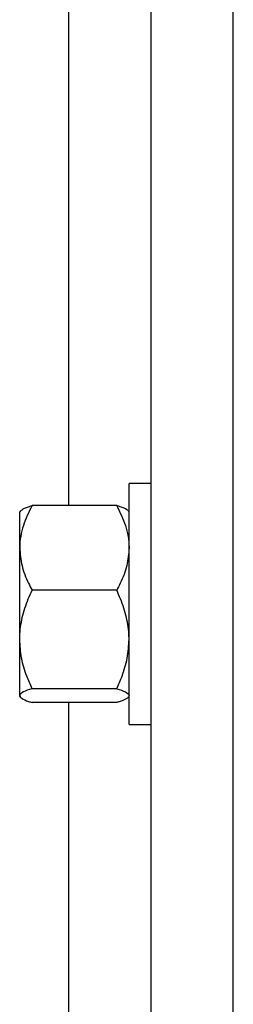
# Model space of a CAD drawing. Header units: inches. Extents: x 170 to 284, y 215 to 248.
# Tile 23 of 256: x 177.5871 to 177.6316, y 223.4319 to 223.6374. Entities that reach past the tile are written whole.
import ezdxf

# ---------------------------------------------------------------- set-up
doc = ezdxf.new("R2010")
doc.units = ezdxf.units.IN
doc.header["$LTSCALE"] = 0.25
doc.header["$MEASUREMENT"] = 0
doc.layers.add('RH BENCH MOUNT', color=7, linetype='Continuous')

msp = doc.modelspace()

# ---------------------------------------------------------------- linework, layer by layer
at = {"layer": 'RH BENCH MOUNT'}
for p, q in [((177.6144661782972, 219.9543346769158), (177.6144661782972, 224.2148108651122)), ((177.6315868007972, 219.9543346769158), (177.6315868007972, 224.1660078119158)), ((177.5973455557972, 223.5359681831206), (177.5973455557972, 223.6660863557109)), ((177.6144661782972, 223.5405743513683), (177.6098778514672, 223.5405743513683)), ((177.6098778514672, 223.4902739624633), (177.6098778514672, 223.5405743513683)), ((177.6073097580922, 223.5359681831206), (177.5896755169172, 223.5359681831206)), ((177.5872994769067, 223.53490768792), (177.5871074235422, 223.5346848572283)), ((177.5871074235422, 223.5271432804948), (177.5871074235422, 223.5346848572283)), ((177.6098778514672, 223.5346848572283), (177.6096857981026, 223.53490768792)), ((177.5871074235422, 223.5080463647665), (177.5871074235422, 223.5271432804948)), ((177.6073097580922, 223.5183183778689), (177.5896755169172, 223.5183183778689)), ((177.5871074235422, 223.4963272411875), (177.5871074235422, 223.5080463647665)), ((177.5871074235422, 223.4961634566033), (177.5871074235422, 223.4963272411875)), ((177.5871074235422, 223.4961634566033), (177.5872994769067, 223.4959406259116)), ((177.6073097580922, 223.497774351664), (177.5896755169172, 223.497774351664)), ((177.6096857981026, 223.4959406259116), (177.6098778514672, 223.4961634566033)), ((177.6073097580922, 223.4948801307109), (177.5896755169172, 223.4948801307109)), ((177.5973455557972, 223.3647619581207), (177.5973455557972, 223.4948801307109)), ((177.6098778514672, 223.4902739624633), (177.6144661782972, 223.4902739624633))]:
    msp.add_line(p, q, dxfattribs=at)
for points, knots in [([(177.5896755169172, 223.5359681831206), (177.5890009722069, 223.5345960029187), (177.5876273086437, 223.5318016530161), (177.5871121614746, 223.5287498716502), (177.5871075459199, 223.5271847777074), (177.5871074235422, 223.5271432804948)], [0, 0, 0, 0, 0.4843414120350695, 0.9863277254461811, 1, 1, 1, 1]), ([(177.5873662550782, 223.5348501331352), (177.5874205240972, 223.5349421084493), (177.5875983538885, 223.5352434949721), (177.588563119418, 223.5356154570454), (177.589424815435, 223.5358886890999), (177.5896755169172, 223.5359681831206)], [0, 0, 0, 0, 0.2374711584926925, 0.7781501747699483, 1, 1, 1, 1]), ([(177.6073097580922, 223.5359681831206), (177.6079843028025, 223.5345960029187), (177.6093579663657, 223.5318016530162), (177.6098731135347, 223.5287498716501), (177.6098777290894, 223.5271847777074), (177.6098778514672, 223.5271432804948)], [0, 0, 0, 0, 0.4843414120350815, 0.986327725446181, 1, 1, 1, 1]), ([(177.6096190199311, 223.5348501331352), (177.6095647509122, 223.5349421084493), (177.6093869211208, 223.5352434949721), (177.6084221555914, 223.5356154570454), (177.6075604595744, 223.5358886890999), (177.6073097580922, 223.5359681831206)], [0, 0, 0, 0, 0.2374711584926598, 0.778150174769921, 1, 1, 1, 1]), ([(177.5871074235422, 223.5271432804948), (177.5872051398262, 223.5259080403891), (177.5874041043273, 223.5233929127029), (177.5885559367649, 223.5204684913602), (177.5894231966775, 223.5188029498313), (177.5896755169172, 223.5183183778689)], [0, 0, 0, 0, 0.4062905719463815, 0.8272664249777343, 1, 1, 1, 1]), ([(177.6098778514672, 223.5271432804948), (177.6097801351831, 223.5259080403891), (177.609581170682, 223.5233929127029), (177.6084293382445, 223.5204684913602), (177.6075620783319, 223.5188029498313), (177.6073097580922, 223.5183183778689)], [0, 0, 0, 0, 0.4062905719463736, 0.8272664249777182, 0.9999999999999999, 0.9999999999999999, 0.9999999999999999, 0.9999999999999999]), ([(177.5871074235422, 223.5080463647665), (177.5871101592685, 223.5082816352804), (177.5871280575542, 223.5098208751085), (177.5875497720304, 223.5126934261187), (177.5885769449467, 223.5158669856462), (177.589403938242, 223.5177123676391), (177.5896755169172, 223.5183183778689)], [0, 0, 0, 0, 0.0665322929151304, 0.4352825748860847, 0.8145508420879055, 1, 1, 1, 1]), ([(177.6098778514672, 223.5080463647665), (177.6098751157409, 223.5082816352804), (177.6098572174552, 223.5098208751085), (177.6094355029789, 223.5126934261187), (177.6084083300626, 223.5158669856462), (177.6075813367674, 223.5177123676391), (177.6073097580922, 223.5183183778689)], [0, 0, 0, 0, 0.06653229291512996, 0.4352825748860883, 0.8145508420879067, 1, 1, 1, 1]), ([(177.5896755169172, 223.497774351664), (177.5892939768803, 223.4986440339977), (177.5883912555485, 223.5007016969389), (177.5873505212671, 223.5041305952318), (177.5871891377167, 223.5067301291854), (177.5871074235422, 223.5080463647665)], [0, 0, 0, 0, 0.2654599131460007, 0.6280764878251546, 1, 1, 1, 1]), ([(177.6073097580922, 223.497774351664), (177.6076912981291, 223.4986440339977), (177.6085940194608, 223.5007016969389), (177.6096347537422, 223.5041305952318), (177.6097961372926, 223.5067301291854), (177.6098778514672, 223.5080463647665)], [0, 0, 0, 0, 0.2654599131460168, 0.6280764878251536, 1, 1, 1, 1]), ([(177.5896755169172, 223.497774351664), (177.5890009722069, 223.4975493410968), (177.5876273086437, 223.4970911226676), (177.5871121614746, 223.4965906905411), (177.5871075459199, 223.4963340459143), (177.5871074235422, 223.4963272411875)], [0, 0, 0, 0, 0.484341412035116, 0.9863277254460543, 1, 1, 1, 1]), ([(177.5871074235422, 223.4963272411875), (177.5872051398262, 223.4961246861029), (177.5874041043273, 223.4957122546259), (177.5885559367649, 223.4952327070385), (177.5894231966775, 223.494959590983), (177.5896755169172, 223.4948801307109)], [0, 0, 0, 0, 0.4062905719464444, 0.8272664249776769, 1, 1, 1, 1]), ([(177.6073097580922, 223.497774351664), (177.6079843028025, 223.4975493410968), (177.6093579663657, 223.4970911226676), (177.6098731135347, 223.4965906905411), (177.6098777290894, 223.4963340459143), (177.6098778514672, 223.4963272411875)], [0, 0, 0, 0, 0.4843414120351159, 0.9863277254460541, 1, 1, 1, 1]), ([(177.6096190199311, 223.4959981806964), (177.6095647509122, 223.4959062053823), (177.6093869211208, 223.4956048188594), (177.6084221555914, 223.4952328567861), (177.6075604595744, 223.4949596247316), (177.6073097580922, 223.4948801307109)], [0, 0, 0, 0, 0.2374711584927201, 0.7781501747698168, 1, 1, 1, 1])]:
    msp.add_open_spline(points, degree=3, knots=knots, dxfattribs=at)

doc.saveas('drawing.dxf')
